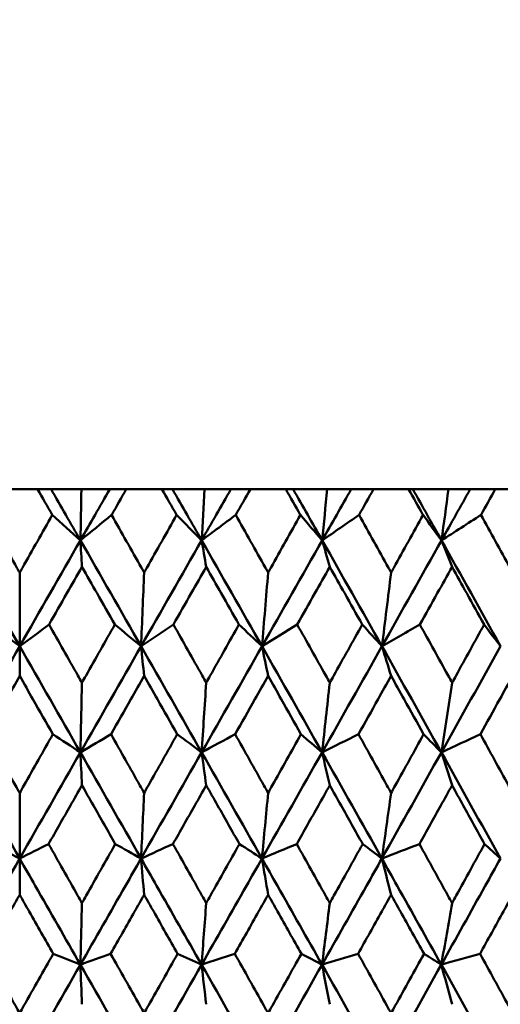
# Model space of a CAD drawing. Header units: millimetres. Extents: x 113 to 2969, y 62 to 2427.
# Tile 209 of 256: x 1591.69 to 1596.54, y 147.13 to 157.07. Entities that reach past the tile are written whole.
import ezdxf

# ---------------------------------------------------------------- set-up
doc = ezdxf.new("R2010")
doc.units = ezdxf.units.MM
doc.header["$LTSCALE"] = 12
doc.layers.add('Widoczne (ISO)', color=7, linetype='Continuous', lineweight=50)

msp = doc.modelspace()

# ---------------------------------------------------------------- linework, layer by layer
at = {"layer": 'Widoczne (ISO)'}
for p, q in [((1591.8746, 152.3297), (1591.514, 152.3297)), ((1591.8746, 152.3297), (1592.011, 152.3297)), ((1592.011, 152.3297), (1592.3173, 152.3297)), ((1592.3173, 152.3297), (1592.6034, 152.3297)), ((1592.6034, 152.3297), (1592.7701, 152.3297)), ((1593.13, 152.3297), (1592.7701, 152.3297)), ((1593.13, 152.3297), (1593.2355, 152.3297)), ((1593.2355, 152.3297), (1593.5608, 152.3297)), ((1593.5608, 152.3297), (1593.8255, 152.3297)), ((1593.8255, 152.3297), (1594.022, 152.3297)), ((1594.3798, 152.3297), (1594.022, 152.3297)), ((1594.3798, 152.3297), (1594.4538, 152.3297)), ((1594.4538, 152.3297), (1594.7969, 152.3297)), ((1594.7969, 152.3297), (1595.0392, 152.3297)), ((1595.0392, 152.3297), (1595.2647, 152.3297)), ((1595.6189, 152.3297), (1595.2647, 152.3297)), ((1595.6189, 152.3297), (1595.6613, 152.3297)), ((1595.6613, 152.3297), (1596.0208, 152.3297)), ((1596.0208, 152.3297), (1596.2397, 152.3297)), ((1596.2397, 152.3297), (1596.4932, 152.3297)), ((1596.8426, 152.3297), (1596.4932, 152.3297)), ((1591.6943, 151.4894), (1591.6943, 150.7462)), ((1591.6943, 150.4467), (1591.6943, 150.7462)), ((1591.6943, 149.2669), (1591.6943, 148.6056)), ((1591.6943, 148.2397), (1591.6943, 148.6056))]:
    msp.add_line(p, q, dxfattribs=at)
msp.add_circle((1591.6943, 112.3297), 50, dxfattribs=at)
for points, knots in [([(1592.0232, 152.0704), (1592.0228, 152.0709), (1592.0225, 152.0715), (1591.9731, 152.1579), (1591.9239, 152.2438), (1591.8746, 152.3297)], [0.02951568, 0.02951568, 0.02951568, 0.02951568, 0.02969929, 0.02969929, 0.05939589, 0.05939589, 0.05939589, 0.05939589]), ([(1592.7701, 152.3297), (1592.721, 152.2438), (1592.6718, 152.1579), (1592.6224, 152.0715), (1592.6221, 152.0709), (1592.6218, 152.0704)], [0, 0, 0, 0, 0.02969567, 0.02969567, 0.02988021, 0.02988021, 0.02988021, 0.02988021]), ([(1593.2781, 152.0704), (1593.2778, 152.0709), (1593.2775, 152.0715), (1593.2282, 152.1579), (1593.1791, 152.2438), (1593.13, 152.3297)], [0.02951568, 0.02951568, 0.02951568, 0.02951568, 0.02969929, 0.02969929, 0.05939589, 0.05939589, 0.05939589, 0.05939589]), ([(1594.022, 152.3297), (1593.9731, 152.2438), (1593.9242, 152.1579), (1593.875, 152.0715), (1593.8747, 152.0709), (1593.8744, 152.0704)], [0, 0, 0, 0, 0.02969567, 0.02969567, 0.02988021, 0.02988021, 0.02988021, 0.02988021]), ([(1594.5269, 152.0704), (1594.5266, 152.0709), (1594.5263, 152.0715), (1594.4773, 152.1579), (1594.4285, 152.2438), (1594.3798, 152.3297)], [0.02951568, 0.02951568, 0.02951568, 0.02951568, 0.02969929, 0.02969929, 0.05939589, 0.05939589, 0.05939589, 0.05939589]), ([(1595.2647, 152.3297), (1595.2162, 152.2438), (1595.1678, 152.1579), (1595.119, 152.0715), (1595.1187, 152.0709), (1595.1184, 152.0704)], [0, 0, 0, 0, 0.02969567, 0.02969567, 0.02988021, 0.02988021, 0.02988021, 0.02988021]), ([(1595.7644, 152.0704), (1595.7641, 152.0709), (1595.7639, 152.0715), (1595.7154, 152.1579), (1595.6672, 152.2438), (1595.6189, 152.3297)], [0.02951568, 0.02951568, 0.02951568, 0.02951568, 0.02969929, 0.02969929, 0.05939589, 0.05939589, 0.05939589, 0.05939589]), ([(1596.4932, 152.3297), (1596.4455, 152.2438), (1596.3977, 152.1579), (1596.3495, 152.0715), (1596.3492, 152.0709), (1596.3489, 152.0704)], [0, 0, 0, 0, 0.02969567, 0.02969567, 0.02988021, 0.02988021, 0.02988021, 0.02988021]), ([(1591.3655, 152.0704), (1591.4658, 151.8931), (1591.5662, 151.7157), (1591.6758, 151.5221), (1591.6851, 151.5057), (1591.6943, 151.4894)], [0.0297954, 0.0297954, 0.0297954, 0.0297954, 0.09092493, 0.09092493, 0.09655955, 0.09655955, 0.09655955, 0.09655955]), ([(1591.6943, 151.4894), (1591.7035, 151.5056), (1591.7127, 151.5218), (1591.8223, 151.7155), (1591.9227, 151.893), (1592.0232, 152.0704)], [0.0853813, 0.0853813, 0.0853813, 0.0853813, 0.09097809, 0.09097809, 0.15214536, 0.15214536, 0.15214536, 0.15214536]), ([(1592.6218, 152.0704), (1592.722, 151.8931), (1592.8223, 151.7157), (1592.9317, 151.5221), (1592.9409, 151.5057), (1592.9501, 151.4894)], [0.0297954, 0.0297954, 0.0297954, 0.0297954, 0.09092493, 0.09092493, 0.09655955, 0.09655955, 0.09655955, 0.09655955]), ([(1592.9501, 151.4894), (1592.9593, 151.5056), (1592.9685, 151.5218), (1593.0778, 151.7155), (1593.178, 151.893), (1593.2781, 152.0704)], [0.0853813, 0.0853813, 0.0853813, 0.0853813, 0.09097809, 0.09097809, 0.15214536, 0.15214536, 0.15214536, 0.15214536]), ([(1593.8744, 152.0704), (1593.9742, 151.8931), (1594.0739, 151.7157), (1594.1826, 151.5221), (1594.1918, 151.5057), (1594.201, 151.4894)], [0.0297954, 0.0297954, 0.0297954, 0.0297954, 0.09092493, 0.09092493, 0.09655955, 0.09655955, 0.09655955, 0.09655955]), ([(1594.201, 151.4894), (1594.2101, 151.5056), (1594.2192, 151.5218), (1594.3279, 151.7155), (1594.4274, 151.893), (1594.5269, 152.0704)], [0.0853813, 0.0853813, 0.0853813, 0.0853813, 0.09097809, 0.09097809, 0.15214536, 0.15214536, 0.15214536, 0.15214536]), ([(1595.1184, 152.0704), (1595.2173, 151.8931), (1595.3161, 151.7157), (1595.4238, 151.5221), (1595.4329, 151.5057), (1595.4419, 151.4894)], [0.0297954, 0.0297954, 0.0297954, 0.0297954, 0.09092493, 0.09092493, 0.09655955, 0.09655955, 0.09655955, 0.09655955]), ([(1595.4419, 151.4894), (1595.451, 151.5056), (1595.46, 151.5218), (1595.5676, 151.7155), (1595.6661, 151.893), (1595.7644, 152.0704)], [0.0853813, 0.0853813, 0.0853813, 0.0853813, 0.09097809, 0.09097809, 0.15214536, 0.15214536, 0.15214536, 0.15214536]), ([(1596.3489, 152.0704), (1596.4466, 151.8931), (1596.544, 151.7157), (1596.6502, 151.5221), (1596.6591, 151.5057), (1596.6681, 151.4894)], [0.0297954, 0.0297954, 0.0297954, 0.0297954, 0.09092493, 0.09092493, 0.09655955, 0.09655955, 0.09655955, 0.09655955]), ([(1592.3225, 151.5471), (1592.2717, 151.4582), (1592.2209, 151.3693), (1592.1102, 151.1755), (1592.0504, 151.0706), (1591.9905, 150.9657)], [0.03078053, 0.03078053, 0.03078053, 0.03078053, 0.06149921, 0.06149921, 0.09773041, 0.09773041, 0.09773041, 0.09773041]), ([(1592.6544, 150.9657), (1592.5946, 151.0706), (1592.5348, 151.1755), (1592.4241, 151.3692), (1592.3733, 151.4581), (1592.3225, 151.5471)], [0.02528165, 0.02528165, 0.02528165, 0.02528165, 0.06150593, 0.06150593, 0.09223152, 0.09223152, 0.09223152, 0.09223152]), ([(1593.5765, 151.5471), (1593.5259, 151.4582), (1593.4753, 151.3693), (1593.365, 151.1755), (1593.3053, 151.0706), (1593.2456, 150.9657)], [0.03078053, 0.03078053, 0.03078053, 0.03078053, 0.06149921, 0.06149921, 0.09773041, 0.09773041, 0.09773041, 0.09773041]), ([(1593.9069, 150.9657), (1593.8474, 151.0706), (1593.7878, 151.1755), (1593.6777, 151.3692), (1593.6271, 151.4581), (1593.5765, 151.5471)], [0.02528165, 0.02528165, 0.02528165, 0.02528165, 0.06150593, 0.06150593, 0.09223152, 0.09223152, 0.09223152, 0.09223152]), ([(1594.823, 151.5471), (1594.7728, 151.4582), (1594.7226, 151.3693), (1594.6131, 151.1755), (1594.5538, 151.0706), (1594.4945, 150.9657)], [0.03078053, 0.03078053, 0.03078053, 0.03078053, 0.06149921, 0.06149921, 0.09773041, 0.09773041, 0.09773041, 0.09773041]), ([(1595.1506, 150.9657), (1595.0916, 151.0706), (1595.0326, 151.1755), (1594.9234, 151.3692), (1594.8732, 151.4581), (1594.823, 151.5471)], [0.02528165, 0.02528165, 0.02528165, 0.02528165, 0.06150593, 0.06150593, 0.09223152, 0.09223152, 0.09223152, 0.09223152]), ([(1596.0572, 151.5471), (1596.0076, 151.4582), (1595.9579, 151.3693), (1595.8497, 151.1755), (1595.7911, 151.0706), (1595.7325, 150.9657)], [0.03078053, 0.03078053, 0.03078053, 0.03078053, 0.06149921, 0.06149921, 0.09773041, 0.09773041, 0.09773041, 0.09773041]), ([(1596.3807, 150.9657), (1596.3225, 151.0706), (1596.2642, 151.1755), (1596.1563, 151.3692), (1596.1068, 151.4581), (1596.0572, 151.5471)], [0.02528165, 0.02528165, 0.02528165, 0.02528165, 0.06150593, 0.06150593, 0.09223152, 0.09223152, 0.09223152, 0.09223152]), ([(1591.9905, 150.9657), (1592.0875, 150.7942), (1592.1845, 150.6227), (1592.2951, 150.4269), (1592.3088, 150.4026), (1592.3225, 150.3784)], [0.02983351, 0.02983351, 0.02983351, 0.02983351, 0.0889495, 0.0889495, 0.09731113, 0.09731113, 0.09731113, 0.09731113]), ([(1592.3225, 150.3784), (1592.3362, 150.4025), (1592.3498, 150.4267), (1592.4605, 150.6225), (1592.5574, 150.7941), (1592.6544, 150.9657)], [0.0806421, 0.0806421, 0.0806421, 0.0806421, 0.08897282, 0.08897282, 0.14811965, 0.14811965, 0.14811965, 0.14811965]), ([(1593.2456, 150.9657), (1593.3423, 150.7942), (1593.4389, 150.6227), (1593.5492, 150.4269), (1593.5628, 150.4026), (1593.5765, 150.3784)], [0.02983351, 0.02983351, 0.02983351, 0.02983351, 0.0889495, 0.0889495, 0.09731113, 0.09731113, 0.09731113, 0.09731113]), ([(1593.5765, 150.3784), (1593.5901, 150.4025), (1593.6037, 150.4267), (1593.7139, 150.6225), (1593.8104, 150.7941), (1593.9069, 150.9657)], [0.0806421, 0.0806421, 0.0806421, 0.0806421, 0.08897282, 0.08897282, 0.14811965, 0.14811965, 0.14811965, 0.14811965]), ([(1594.4945, 150.9657), (1594.5906, 150.7942), (1594.6865, 150.6227), (1594.7959, 150.4269), (1594.8094, 150.4026), (1594.823, 150.3784)], [0.02983351, 0.02983351, 0.02983351, 0.02983351, 0.0889495, 0.0889495, 0.09731113, 0.09731113, 0.09731113, 0.09731113]), ([(1594.823, 150.3784), (1594.8365, 150.4025), (1594.85, 150.4267), (1594.9593, 150.6225), (1595.055, 150.7941), (1595.1506, 150.9657)], [0.0806421, 0.0806421, 0.0806421, 0.0806421, 0.08897282, 0.08897282, 0.14811965, 0.14811965, 0.14811965, 0.14811965]), ([(1595.7325, 150.9657), (1595.8275, 150.7942), (1595.9223, 150.6227), (1596.0304, 150.4269), (1596.0438, 150.4026), (1596.0572, 150.3784)], [0.02983351, 0.02983351, 0.02983351, 0.02983351, 0.0889495, 0.0889495, 0.09731113, 0.09731113, 0.09731113, 0.09731113]), ([(1596.0572, 150.3784), (1596.0705, 150.4025), (1596.0838, 150.4267), (1596.1918, 150.6225), (1596.2863, 150.7941), (1596.3807, 150.9657)], [0.0806421, 0.0806421, 0.0806421, 0.0806421, 0.08897282, 0.08897282, 0.14811965, 0.14811965, 0.14811965, 0.14811965]), ([(1591.6943, 150.4467), (1591.6496, 150.3682), (1591.6048, 150.2898), (1591.4932, 150.094), (1591.4263, 149.9766), (1591.3595, 149.8592)], [0.03448054, 0.03448054, 0.03448054, 0.03448054, 0.06157222, 0.06157222, 0.10209717, 0.10209717, 0.10209717, 0.10209717]), ([(1592.0291, 149.8592), (1591.9623, 149.9766), (1591.8954, 150.0939), (1591.7838, 150.2897), (1591.7391, 150.3682), (1591.6943, 150.4467)], [0.02104899, 0.02104899, 0.02104899, 0.02104899, 0.0615671, 0.0615671, 0.08866561, 0.08866561, 0.08866561, 0.08866561]), ([(1592.9501, 150.4467), (1592.9055, 150.3682), (1592.8608, 150.2898), (1592.7494, 150.094), (1592.6826, 149.9766), (1592.6158, 149.8592)], [0.03448054, 0.03448054, 0.03448054, 0.03448054, 0.06157222, 0.06157222, 0.10209717, 0.10209717, 0.10209717, 0.10209717]), ([(1593.2841, 149.8592), (1593.2175, 149.9766), (1593.1508, 150.0939), (1593.0394, 150.2897), (1592.9948, 150.3682), (1592.9501, 150.4467)], [0.02104899, 0.02104899, 0.02104899, 0.02104899, 0.0615671, 0.0615671, 0.08866561, 0.08866561, 0.08866561, 0.08866561]), ([(1594.201, 150.4467), (1594.1566, 150.3682), (1594.1122, 150.2898), (1594.0014, 150.094), (1593.9349, 149.9766), (1593.8684, 149.8592)], [0.03448054, 0.03448054, 0.03448054, 0.03448054, 0.06157222, 0.06157222, 0.10209717, 0.10209717, 0.10209717, 0.10209717]), ([(1594.5328, 149.8592), (1594.4666, 149.9766), (1594.4004, 150.0939), (1594.2897, 150.2897), (1594.2454, 150.3682), (1594.201, 150.4467)], [0.02104899, 0.02104899, 0.02104899, 0.02104899, 0.0615671, 0.0615671, 0.08866561, 0.08866561, 0.08866561, 0.08866561]), ([(1595.4419, 150.4467), (1595.398, 150.3682), (1595.354, 150.2898), (1595.2442, 150.094), (1595.1784, 149.9766), (1595.1125, 149.8592)], [0.03448054, 0.03448054, 0.03448054, 0.03448054, 0.06157222, 0.06157222, 0.10209717, 0.10209717, 0.10209717, 0.10209717]), ([(1595.7703, 149.8592), (1595.7049, 149.9766), (1595.6393, 150.0939), (1595.5298, 150.2897), (1595.4859, 150.3682), (1595.4419, 150.4467)], [0.02104899, 0.02104899, 0.02104899, 0.02104899, 0.0615671, 0.0615671, 0.08866561, 0.08866561, 0.08866561, 0.08866561]), ([(1596.6681, 150.4467), (1596.6248, 150.3682), (1596.5814, 150.2898), (1596.4731, 150.094), (1596.4081, 149.9766), (1596.3431, 149.8592)], [0.03448054, 0.03448054, 0.03448054, 0.03448054, 0.06157222, 0.06157222, 0.10209717, 0.10209717, 0.10209717, 0.10209717]), ([(1591.3595, 149.8592), (1591.4568, 149.687), (1591.5542, 149.5148), (1591.6658, 149.3174), (1591.68, 149.2922), (1591.6943, 149.2669)], [0.02530969, 0.02530969, 0.02530969, 0.02530969, 0.08465152, 0.08465152, 0.09334823, 0.09334823, 0.09334823, 0.09334823]), ([(1591.6943, 149.2669), (1591.7085, 149.2921), (1591.7228, 149.3173), (1591.8344, 149.5147), (1591.9318, 149.687), (1592.0291, 149.8592)], [0.07597559, 0.07597559, 0.07597559, 0.07597559, 0.08464777, 0.08464777, 0.14401425, 0.14401425, 0.14401425, 0.14401425]), ([(1592.6158, 149.8592), (1592.713, 149.687), (1592.8102, 149.5148), (1592.9216, 149.3174), (1592.9359, 149.2922), (1592.9501, 149.2669)], [0.02530969, 0.02530969, 0.02530969, 0.02530969, 0.08465152, 0.08465152, 0.09334823, 0.09334823, 0.09334823, 0.09334823]), ([(1592.9501, 149.2669), (1592.9643, 149.2921), (1592.9785, 149.3173), (1593.0899, 149.5147), (1593.187, 149.687), (1593.2841, 149.8592)], [0.07597559, 0.07597559, 0.07597559, 0.07597559, 0.08464777, 0.08464777, 0.14401425, 0.14401425, 0.14401425, 0.14401425]), ([(1593.8684, 149.8592), (1593.9652, 149.687), (1594.0619, 149.5148), (1594.1727, 149.3174), (1594.1868, 149.2922), (1594.201, 149.2669)], [0.02530969, 0.02530969, 0.02530969, 0.02530969, 0.08465152, 0.08465152, 0.09334823, 0.09334823, 0.09334823, 0.09334823]), ([(1594.201, 149.2669), (1594.2151, 149.2921), (1594.2292, 149.3173), (1594.3399, 149.5147), (1594.4364, 149.687), (1594.5328, 149.8592)], [0.07597559, 0.07597559, 0.07597559, 0.07597559, 0.08464777, 0.08464777, 0.14401425, 0.14401425, 0.14401425, 0.14401425]), ([(1595.1125, 149.8592), (1595.2084, 149.687), (1595.3042, 149.5148), (1595.4139, 149.3174), (1595.4279, 149.2922), (1595.4419, 149.2669)], [0.02530969, 0.02530969, 0.02530969, 0.02530969, 0.08465152, 0.08465152, 0.09334823, 0.09334823, 0.09334823, 0.09334823]), ([(1595.4419, 149.2669), (1595.4559, 149.2921), (1595.4699, 149.3173), (1595.5795, 149.5147), (1595.675, 149.687), (1595.7703, 149.8592)], [0.07597559, 0.07597559, 0.07597559, 0.07597559, 0.08464777, 0.08464777, 0.14401425, 0.14401425, 0.14401425, 0.14401425]), ([(1596.3431, 149.8592), (1596.4378, 149.687), (1596.5323, 149.5148), (1596.6405, 149.3174), (1596.6543, 149.2922), (1596.6681, 149.2669)], [0.02530969, 0.02530969, 0.02530969, 0.02530969, 0.08465152, 0.08465152, 0.09334823, 0.09334823, 0.09334823, 0.09334823]), ([(1592.3225, 149.3439), (1592.284, 149.2763), (1592.2455, 149.2086), (1592.1332, 149.0112), (1592.0594, 148.8815), (1591.9856, 148.7518)], [0.03825175, 0.03825175, 0.03825175, 0.03825175, 0.06160817, 0.06160817, 0.10638617, 0.10638617, 0.10638617, 0.10638617]), ([(1592.6593, 148.7518), (1592.5856, 148.8815), (1592.5118, 149.0112), (1592.3995, 149.2086), (1592.361, 149.2763), (1592.3225, 149.3439)], [0.01681985, 0.01681985, 0.01681985, 0.01681985, 0.06159108, 0.06159108, 0.08495433, 0.08495433, 0.08495433, 0.08495433]), ([(1593.5765, 149.3439), (1593.5381, 149.2763), (1593.4998, 149.2086), (1593.3879, 149.0112), (1593.3143, 148.8815), (1593.2407, 148.7518)], [0.03825175, 0.03825175, 0.03825175, 0.03825175, 0.06160817, 0.06160817, 0.10638617, 0.10638617, 0.10638617, 0.10638617]), ([(1593.9117, 148.7518), (1593.8384, 148.8815), (1593.765, 149.0112), (1593.6532, 149.2086), (1593.6148, 149.2763), (1593.5765, 149.3439)], [0.01681985, 0.01681985, 0.01681985, 0.01681985, 0.06159108, 0.06159108, 0.08495433, 0.08495433, 0.08495433, 0.08495433]), ([(1594.823, 149.3439), (1594.785, 149.2763), (1594.7469, 149.2086), (1594.6358, 149.0112), (1594.5628, 148.8815), (1594.4897, 148.7518)], [0.03825175, 0.03825175, 0.03825175, 0.03825175, 0.06160817, 0.06160817, 0.10638617, 0.10638617, 0.10638617, 0.10638617]), ([(1595.1554, 148.7518), (1595.0827, 148.8815), (1595.01, 149.0112), (1594.8991, 149.2086), (1594.8611, 149.2763), (1594.823, 149.3439)], [0.01681985, 0.01681985, 0.01681985, 0.01681985, 0.06159108, 0.06159108, 0.08495433, 0.08495433, 0.08495433, 0.08495433]), ([(1596.0572, 149.3439), (1596.0196, 149.2763), (1595.982, 149.2086), (1595.8722, 149.0112), (1595.8, 148.8815), (1595.7277, 148.7518)], [0.03825175, 0.03825175, 0.03825175, 0.03825175, 0.06160817, 0.06160817, 0.10638617, 0.10638617, 0.10638617, 0.10638617]), ([(1596.3854, 148.7518), (1596.3137, 148.8815), (1596.2419, 149.0112), (1596.1324, 149.2086), (1596.0948, 149.2763), (1596.0572, 149.3439)], [0.01681985, 0.01681985, 0.01681985, 0.01681985, 0.06159108, 0.06159108, 0.08495433, 0.08495433, 0.08495433, 0.08495433]), ([(1591.9856, 148.7518), (1592.0834, 148.5788), (1592.1813, 148.4057), (1592.2936, 148.2071), (1592.308, 148.1816), (1592.3225, 148.156)], [0.02053386, 0.02053386, 0.02053386, 0.02053386, 0.08016461, 0.08016461, 0.08898694, 0.08898694, 0.08898694, 0.08898694]), ([(1592.3225, 148.156), (1592.337, 148.1815), (1592.3514, 148.207), (1592.4637, 148.4056), (1592.5615, 148.5787), (1592.6593, 148.7518)], [0.07138254, 0.07138254, 0.07138254, 0.07138254, 0.08018544, 0.08018544, 0.13983561, 0.13983561, 0.13983561, 0.13983561]), ([(1593.2407, 148.7518), (1593.3382, 148.5788), (1593.4358, 148.4057), (1593.5476, 148.2071), (1593.5621, 148.1816), (1593.5765, 148.156)], [0.02053386, 0.02053386, 0.02053386, 0.02053386, 0.08016461, 0.08016461, 0.08898694, 0.08898694, 0.08898694, 0.08898694]), ([(1593.5765, 148.156), (1593.5909, 148.1815), (1593.6052, 148.207), (1593.7171, 148.4056), (1593.8144, 148.5787), (1593.9117, 148.7518)], [0.07138254, 0.07138254, 0.07138254, 0.07138254, 0.08018544, 0.08018544, 0.13983561, 0.13983561, 0.13983561, 0.13983561]), ([(1594.4897, 148.7518), (1594.5866, 148.5788), (1594.6834, 148.4057), (1594.7944, 148.2071), (1594.8087, 148.1816), (1594.823, 148.156)], [0.02053386, 0.02053386, 0.02053386, 0.02053386, 0.08016461, 0.08016461, 0.08898694, 0.08898694, 0.08898694, 0.08898694]), ([(1594.823, 148.156), (1594.8373, 148.1815), (1594.8515, 148.207), (1594.9625, 148.4056), (1595.059, 148.5787), (1595.1554, 148.7518)], [0.07138254, 0.07138254, 0.07138254, 0.07138254, 0.08018544, 0.08018544, 0.13983561, 0.13983561, 0.13983561, 0.13983561]), ([(1595.7277, 148.7518), (1595.8235, 148.5788), (1595.9192, 148.4057), (1596.0289, 148.2071), (1596.043, 148.1816), (1596.0572, 148.156)], [0.02053386, 0.02053386, 0.02053386, 0.02053386, 0.08016461, 0.08016461, 0.08898694, 0.08898694, 0.08898694, 0.08898694]), ([(1596.0572, 148.156), (1596.0713, 148.1815), (1596.0854, 148.207), (1596.195, 148.4056), (1596.2903, 148.5787), (1596.3854, 148.7518)], [0.07138254, 0.07138254, 0.07138254, 0.07138254, 0.08018544, 0.08018544, 0.13983561, 0.13983561, 0.13983561, 0.13983561]), ([(1591.0817, 147.5347), (1591.2333, 147.7998), (1591.3849, 148.0647), (1591.5891, 148.4216), (1591.6417, 148.5136), (1591.6943, 148.6056)], [0.3692784, 0.3692784, 0.3692784, 0.3692784, 0.4608442, 0.4608442, 0.492629, 0.492629, 0.492629, 0.492629]), ([(1592.3069, 147.5347), (1592.1553, 147.7998), (1592.0037, 148.0647), (1591.7996, 148.4216), (1591.7469, 148.5136), (1591.6943, 148.6056)], [0.3692784, 0.3692784, 0.3692784, 0.3692784, 0.4608442, 0.4608442, 0.492629, 0.492629, 0.492629, 0.492629]), ([(1592.3069, 147.5347), (1592.4585, 147.7998), (1592.61, 148.0647), (1592.8139, 148.4216), (1592.8664, 148.5136), (1592.919, 148.6056)], [0.3692784, 0.3692784, 0.3692784, 0.3692784, 0.4608442, 0.4608442, 0.492629, 0.492629, 0.492629, 0.492629]), ([(1593.5296, 147.5347), (1593.3787, 147.7998), (1593.2276, 148.0647), (1593.024, 148.4216), (1592.9715, 148.5136), (1592.919, 148.6056)], [0.3692784, 0.3692784, 0.3692784, 0.3692784, 0.4608442, 0.4608442, 0.492629, 0.492629, 0.492629, 0.492629]), ([(1593.5296, 147.5347), (1593.6806, 147.7998), (1593.8315, 148.0647), (1594.0343, 148.4216), (1594.0866, 148.5136), (1594.1388, 148.6056)], [0.3692784, 0.3692784, 0.3692784, 0.3692784, 0.4608442, 0.4608442, 0.492629, 0.492629, 0.492629, 0.492629]), ([(1594.7451, 147.5347), (1594.5954, 147.7998), (1594.4454, 148.0647), (1594.2431, 148.4216), (1594.191, 148.5136), (1594.1388, 148.6056)], [0.3692784, 0.3692784, 0.3692784, 0.3692784, 0.4608442, 0.4608442, 0.492629, 0.492629, 0.492629, 0.492629]), ([(1594.7451, 147.5347), (1594.895, 147.7998), (1595.0445, 148.0647), (1595.2455, 148.4216), (1595.2972, 148.5136), (1595.349, 148.6056)], [0.3692784, 0.3692784, 0.3692784, 0.3692784, 0.4608442, 0.4608442, 0.492629, 0.492629, 0.492629, 0.492629]), ([(1595.9486, 147.5347), (1595.8006, 147.7998), (1595.6524, 148.0647), (1595.4522, 148.4216), (1595.4006, 148.5136), (1595.349, 148.6056)], [0.3692784, 0.3692784, 0.3692784, 0.3692784, 0.4608442, 0.4608442, 0.492629, 0.492629, 0.492629, 0.492629]), ([(1595.9486, 147.5347), (1596.0967, 147.7998), (1596.2443, 148.0647), (1596.4426, 148.4216), (1596.4937, 148.5136), (1596.5447, 148.6056)], [0.3692784, 0.3692784, 0.3692784, 0.3692784, 0.4608442, 0.4608442, 0.492629, 0.492629, 0.492629, 0.492629]), ([(1591.6943, 148.2397), (1591.6622, 148.1832), (1591.63, 148.1267), (1591.5171, 147.9282), (1591.4364, 147.7862), (1591.3556, 147.6442)], [0.04208868, 0.04208868, 0.04208868, 0.04208868, 0.06158988, 0.06158988, 0.11059803, 0.11059803, 0.11059803, 0.11059803]), ([(1592.033, 147.6442), (1591.9523, 147.7862), (1591.8715, 147.9282), (1591.7586, 148.1267), (1591.7265, 148.1832), (1591.6943, 148.2397)], [0.01259731, 0.01259731, 0.01259731, 0.01259731, 0.06159863, 0.06159863, 0.08110666, 0.08110666, 0.08110666, 0.08110666]), ([(1592.9501, 148.2397), (1592.918, 148.1832), (1592.886, 148.1267), (1592.7733, 147.9282), (1592.6926, 147.7862), (1592.6119, 147.6442)], [0.04208868, 0.04208868, 0.04208868, 0.04208868, 0.06158988, 0.06158988, 0.11059803, 0.11059803, 0.11059803, 0.11059803]), ([(1593.288, 147.6442), (1593.2075, 147.7862), (1593.1269, 147.9282), (1593.0143, 148.1267), (1592.9822, 148.1832), (1592.9501, 148.2397)], [0.01259731, 0.01259731, 0.01259731, 0.01259731, 0.06159863, 0.06159863, 0.08110666, 0.08110666, 0.08110666, 0.08110666]), ([(1594.201, 148.2397), (1594.1691, 148.1832), (1594.1372, 148.1267), (1594.0251, 147.9282), (1593.9449, 147.7862), (1593.8646, 147.6442)], [0.04208868, 0.04208868, 0.04208868, 0.04208868, 0.06158988, 0.06158988, 0.11059803, 0.11059803, 0.11059803, 0.11059803]), ([(1594.5366, 147.6442), (1594.4567, 147.7862), (1594.3767, 147.9282), (1594.2648, 148.1267), (1594.2329, 148.1832), (1594.201, 148.2397)], [0.01259731, 0.01259731, 0.01259731, 0.01259731, 0.06159863, 0.06159863, 0.08110666, 0.08110666, 0.08110666, 0.08110666]), ([(1595.4419, 148.2397), (1595.4104, 148.1832), (1595.3788, 148.1267), (1595.2678, 147.9282), (1595.1883, 147.7862), (1595.1087, 147.6442)], [0.04208868, 0.04208868, 0.04208868, 0.04208868, 0.06158988, 0.06158988, 0.11059803, 0.11059803, 0.11059803, 0.11059803]), ([(1595.7741, 147.6442), (1595.695, 147.7862), (1595.6159, 147.9282), (1595.5051, 148.1267), (1595.4735, 148.1832), (1595.4419, 148.2397)], [0.01259731, 0.01259731, 0.01259731, 0.01259731, 0.06159863, 0.06159863, 0.08110666, 0.08110666, 0.08110666, 0.08110666]), ([(1596.6681, 148.2397), (1596.637, 148.1832), (1596.6058, 148.1267), (1596.4963, 147.9282), (1596.4179, 147.7862), (1596.3393, 147.6442)], [0.04208868, 0.04208868, 0.04208868, 0.04208868, 0.06158988, 0.06158988, 0.11059803, 0.11059803, 0.11059803, 0.11059803]), ([(1591.3556, 147.6442), (1591.4541, 147.4702), (1591.5527, 147.2962), (1591.6656, 147.0969), (1591.68, 147.0715), (1591.6943, 147.0462)], [0.01556037, 0.01556037, 0.01556037, 0.01556037, 0.07555527, 0.07555527, 0.08428623, 0.08428623, 0.08428623, 0.08428623]), ([(1591.6943, 147.0462), (1591.7086, 147.0715), (1591.723, 147.0968), (1591.8359, 147.2961), (1591.9345, 147.4702), (1592.033, 147.6442)], [0.06686277, 0.06686277, 0.06686277, 0.06686277, 0.07557848, 0.07557848, 0.13558897, 0.13558897, 0.13558897, 0.13558897]), ([(1592.6119, 147.6442), (1592.7103, 147.4702), (1592.8088, 147.2962), (1592.9215, 147.0969), (1592.9358, 147.0715), (1592.9501, 147.0462)], [0.01556037, 0.01556037, 0.01556037, 0.01556037, 0.07555527, 0.07555527, 0.08428623, 0.08428623, 0.08428623, 0.08428623]), ([(1592.9501, 147.0462), (1592.9644, 147.0715), (1592.9787, 147.0968), (1593.0914, 147.2961), (1593.1897, 147.4702), (1593.288, 147.6442)], [0.06686277, 0.06686277, 0.06686277, 0.06686277, 0.07557848, 0.07557848, 0.13558897, 0.13558897, 0.13558897, 0.13558897]), ([(1593.8646, 147.6442), (1593.9625, 147.4702), (1594.0604, 147.2962), (1594.1725, 147.0969), (1594.1867, 147.0715), (1594.201, 147.0462)], [0.01556037, 0.01556037, 0.01556037, 0.01556037, 0.07555527, 0.07555527, 0.08428623, 0.08428623, 0.08428623, 0.08428623]), ([(1594.201, 147.0462), (1594.2152, 147.0715), (1594.2294, 147.0968), (1594.3414, 147.2961), (1594.4391, 147.4702), (1594.5366, 147.6442)], [0.06686277, 0.06686277, 0.06686277, 0.06686277, 0.07557848, 0.07557848, 0.13558897, 0.13558897, 0.13558897, 0.13558897]), ([(1595.1087, 147.6442), (1595.2058, 147.4702), (1595.3028, 147.2962), (1595.4137, 147.0969), (1595.4278, 147.0715), (1595.4419, 147.0462)], [0.01556037, 0.01556037, 0.01556037, 0.01556037, 0.07555527, 0.07555527, 0.08428623, 0.08428623, 0.08428623, 0.08428623]), ([(1595.4419, 147.0462), (1595.456, 147.0715), (1595.4701, 147.0968), (1595.581, 147.2961), (1595.6776, 147.4702), (1595.7741, 147.6442)], [0.06686277, 0.06686277, 0.06686277, 0.06686277, 0.07557848, 0.07557848, 0.13558897, 0.13558897, 0.13558897, 0.13558897]), ([(1596.3393, 147.6442), (1596.4352, 147.4702), (1596.5309, 147.2962), (1596.6403, 147.0969), (1596.6542, 147.0715), (1596.6681, 147.0462)], [0.01556037, 0.01556037, 0.01556037, 0.01556037, 0.07555527, 0.07555527, 0.08428623, 0.08428623, 0.08428623, 0.08428623])]:
    msp.add_open_spline(points, degree=3, knots=knots, dxfattribs=at)
for points in [[(1592.3072, 151.8142), (1592.2085, 151.9861), (1592.1098, 152.1579), (1592.011, 152.3297)], [(1592.3072, 151.8142), (1592.4059, 151.9861), (1592.5046, 152.1579), (1592.6034, 152.3297)], [(1592.3173, 152.3297), (1592.3139, 152.1576), (1592.3106, 151.9858), (1592.3072, 151.8142)], [(1593.5305, 151.8142), (1593.4323, 151.9861), (1593.3339, 152.1579), (1593.2355, 152.3297)], [(1593.5305, 151.8142), (1593.6289, 151.9861), (1593.7272, 152.1579), (1593.8255, 152.3297)], [(1593.5608, 152.3297), (1593.5508, 152.1576), (1593.5407, 151.9858), (1593.5305, 151.8142)], [(1594.7466, 151.8142), (1594.6492, 151.9861), (1594.5516, 152.1579), (1594.4538, 152.3297)], [(1594.7466, 151.8142), (1594.8442, 151.9861), (1594.9418, 152.1579), (1595.0392, 152.3297)], [(1594.7969, 152.3297), (1594.7802, 152.1576), (1594.7635, 151.9858), (1594.7466, 151.8142)], [(1595.9507, 151.8142), (1595.8544, 151.9861), (1595.758, 152.1579), (1595.6613, 152.3297)], [(1595.9507, 151.8142), (1596.0471, 151.9861), (1596.1435, 152.1579), (1596.2397, 152.3297)], [(1596.0208, 152.3297), (1595.9976, 152.1576), (1595.9742, 151.9858), (1595.9507, 151.8142)], [(1592.3072, 151.8142), (1592.2126, 151.8996), (1592.1179, 151.985), (1592.0232, 152.0704)], [(1592.3072, 151.8142), (1592.412, 151.8996), (1592.5168, 151.985), (1592.6218, 152.0704)], [(1593.5305, 151.8142), (1593.4465, 151.8996), (1593.3624, 151.985), (1593.2781, 152.0704)], [(1593.5305, 151.8142), (1593.6451, 151.8996), (1593.7597, 151.985), (1593.8744, 152.0704)], [(1594.7466, 151.8142), (1594.6735, 151.8996), (1594.6002, 151.985), (1594.5269, 152.0704)], [(1594.7466, 151.8142), (1594.8705, 151.8996), (1594.9944, 151.985), (1595.1184, 152.0704)], [(1595.9507, 151.8142), (1595.8887, 151.8996), (1595.8266, 151.985), (1595.7644, 152.0704)], [(1595.9507, 151.8142), (1596.0834, 151.8996), (1596.2161, 151.985), (1596.3489, 152.0704)], [(1591.6943, 150.7462), (1591.4901, 151.1023), (1591.2858, 151.4584), (1591.0814, 151.8142)], [(1591.6943, 150.7462), (1591.8985, 151.1023), (1592.1028, 151.4584), (1592.3072, 151.8142)], [(1592.9193, 150.7462), (1592.7156, 151.1023), (1592.5115, 151.4584), (1592.3072, 151.8142)], [(1592.3225, 151.5471), (1592.3174, 151.6362), (1592.3123, 151.7253), (1592.3072, 151.8142)], [(1592.9193, 150.7462), (1593.1231, 151.1023), (1593.3269, 151.4584), (1593.5305, 151.8142)], [(1594.1394, 150.7462), (1593.9369, 151.1023), (1593.734, 151.4584), (1593.5305, 151.8142)], [(1593.5765, 151.5471), (1593.5612, 151.6362), (1593.5458, 151.7253), (1593.5305, 151.8142)], [(1594.1394, 150.7462), (1594.3421, 151.1023), (1594.5445, 151.4584), (1594.7466, 151.8142)], [(1595.3499, 150.7462), (1595.1495, 151.1023), (1594.9484, 151.4584), (1594.7466, 151.8142)], [(1594.823, 151.5471), (1594.7975, 151.6362), (1594.7721, 151.7253), (1594.7466, 151.8142)], [(1595.3499, 150.7462), (1595.5506, 151.1023), (1595.7509, 151.4584), (1595.9507, 151.8142)], [(1596.5459, 150.7462), (1596.3484, 151.1023), (1596.1499, 151.4584), (1595.9507, 151.8142)], [(1596.0572, 151.5471), (1596.0217, 151.6362), (1595.9862, 151.7253), (1595.9507, 151.8142)], [(1592.9501, 151.4894), (1592.9399, 151.241), (1592.9296, 150.9932), (1592.9193, 150.7462)], [(1594.201, 151.4894), (1594.1806, 151.241), (1594.16, 150.9932), (1594.1394, 150.7462)], [(1595.4419, 151.4894), (1595.4114, 151.241), (1595.3807, 150.9932), (1595.3499, 150.7462)], [(1591.6943, 150.7462), (1591.5956, 150.8193), (1591.4969, 150.8925), (1591.3981, 150.9657)], [(1591.6943, 150.7462), (1591.793, 150.8193), (1591.8917, 150.8925), (1591.9905, 150.9657)], [(1592.9193, 150.7462), (1592.831, 150.8193), (1592.7427, 150.8925), (1592.6544, 150.9657)], [(1592.9193, 150.7462), (1593.028, 150.8193), (1593.1368, 150.8925), (1593.2456, 150.9657)], [(1594.1394, 150.7462), (1594.0619, 150.8193), (1593.9844, 150.8925), (1593.9069, 150.9657)], [(1594.1394, 150.7462), (1594.2577, 150.8193), (1594.3761, 150.8925), (1594.4945, 150.9657)], [(1595.3499, 150.7462), (1595.2835, 150.8193), (1595.2171, 150.8925), (1595.1506, 150.9657)], [(1595.3499, 150.7462), (1595.4773, 150.8193), (1595.6049, 150.8925), (1595.7325, 150.9657)], [(1596.5459, 150.7462), (1596.4909, 150.8193), (1596.4358, 150.8925), (1596.3807, 150.9657)], [(1591.0816, 149.6763), (1591.2857, 150.033), (1591.4899, 150.3896), (1591.6943, 150.7462)], [(1592.307, 149.6763), (1592.103, 150.033), (1591.8987, 150.3896), (1591.6943, 150.7462)], [(1592.307, 149.6763), (1592.5111, 150.033), (1592.7152, 150.3896), (1592.9193, 150.7462)], [(1593.53, 149.6763), (1593.3268, 150.033), (1593.1232, 150.3896), (1592.9193, 150.7462)], [(1592.9501, 150.4467), (1592.9398, 150.5466), (1592.9296, 150.6465), (1592.9193, 150.7462)], [(1593.53, 149.6763), (1593.7333, 150.033), (1593.9365, 150.3896), (1594.1394, 150.7462)], [(1594.7457, 149.6763), (1594.5442, 150.033), (1594.3421, 150.3896), (1594.1394, 150.7462)], [(1594.201, 150.4467), (1594.1805, 150.5466), (1594.1599, 150.6465), (1594.1394, 150.7462)], [(1594.7457, 149.6763), (1594.9475, 150.033), (1595.1489, 150.3896), (1595.3499, 150.7462)], [(1595.9494, 149.6763), (1595.7503, 150.033), (1595.5505, 150.3896), (1595.3499, 150.7462)], [(1595.4419, 150.4467), (1595.4113, 150.5466), (1595.3806, 150.6465), (1595.3499, 150.7462)], [(1595.9494, 149.6763), (1596.1488, 150.033), (1596.3477, 150.3896), (1596.5459, 150.7462)], [(1592.3225, 150.3784), (1592.3174, 150.1438), (1592.3122, 149.9097), (1592.307, 149.6763)], [(1593.5765, 150.3784), (1593.5611, 150.1438), (1593.5456, 149.9097), (1593.53, 149.6763)], [(1594.823, 150.3784), (1594.7974, 150.1438), (1594.7716, 149.9097), (1594.7457, 149.6763)], [(1596.0572, 150.3784), (1596.0214, 150.1438), (1595.9855, 149.9097), (1595.9494, 149.6763)], [(1592.307, 149.6763), (1592.2144, 149.7373), (1592.1218, 149.7983), (1592.0291, 149.8592)], [(1592.307, 149.6763), (1592.4099, 149.7373), (1592.5128, 149.7983), (1592.6158, 149.8592)], [(1593.53, 149.6763), (1593.4481, 149.7373), (1593.3661, 149.7983), (1593.2841, 149.8592)], [(1593.53, 149.6763), (1593.6428, 149.7373), (1593.7556, 149.7983), (1593.8684, 149.8592)], [(1594.7457, 149.6763), (1594.6748, 149.7373), (1594.6038, 149.7983), (1594.5328, 149.8592)], [(1594.7457, 149.6763), (1594.868, 149.7373), (1594.9902, 149.7983), (1595.1125, 149.8592)], [(1595.9494, 149.6763), (1595.8898, 149.7373), (1595.8301, 149.7983), (1595.7703, 149.8592)], [(1595.9494, 149.6763), (1596.0806, 149.7373), (1596.2118, 149.7983), (1596.3431, 149.8592)], [(1591.6943, 148.6056), (1591.4901, 148.9624), (1591.2859, 149.3194), (1591.0816, 149.6763)], [(1591.6943, 148.6056), (1591.8985, 148.9624), (1592.1027, 149.3194), (1592.307, 149.6763)], [(1592.919, 148.6056), (1592.7152, 148.9624), (1592.5112, 149.3194), (1592.307, 149.6763)], [(1592.3225, 149.3439), (1592.3174, 149.4549), (1592.3122, 149.5657), (1592.307, 149.6763)], [(1592.919, 148.6056), (1593.1228, 148.9624), (1593.3265, 149.3194), (1593.53, 149.6763)], [(1594.1388, 148.6056), (1593.9363, 148.9624), (1593.7333, 149.3194), (1593.53, 149.6763)], [(1593.5765, 149.3439), (1593.561, 149.4549), (1593.5455, 149.5657), (1593.53, 149.6763)], [(1594.1388, 148.6056), (1594.3414, 148.9624), (1594.5438, 149.3194), (1594.7457, 149.6763)], [(1595.349, 148.6056), (1595.1485, 148.9624), (1594.9474, 149.3194), (1594.7457, 149.6763)], [(1594.823, 149.3439), (1594.7973, 149.4549), (1594.7715, 149.5657), (1594.7457, 149.6763)], [(1595.349, 148.6056), (1595.5496, 148.9624), (1595.7498, 149.3194), (1595.9494, 149.6763)], [(1596.5447, 148.6056), (1596.3471, 148.9624), (1596.1487, 149.3194), (1595.9494, 149.6763)], [(1596.0572, 149.3439), (1596.0213, 149.4549), (1595.9854, 149.5657), (1595.9494, 149.6763)], [(1592.9501, 149.2669), (1592.9398, 149.0459), (1592.9294, 148.8255), (1592.919, 148.6056)], [(1594.201, 149.2669), (1594.1803, 149.0459), (1594.1596, 148.8255), (1594.1388, 148.6056)], [(1595.4419, 149.2669), (1595.4111, 149.0459), (1595.3801, 148.8255), (1595.349, 148.6056)], [(1591.6943, 148.6056), (1591.5972, 148.6543), (1591.5001, 148.703), (1591.403, 148.7518)], [(1591.6943, 148.6056), (1591.7914, 148.6543), (1591.8885, 148.703), (1591.9856, 148.7518)], [(1592.919, 148.6056), (1592.8324, 148.6543), (1592.7459, 148.703), (1592.6593, 148.7518)], [(1592.919, 148.6056), (1593.0262, 148.6543), (1593.1334, 148.703), (1593.2407, 148.7518)], [(1594.1388, 148.6056), (1594.0631, 148.6543), (1593.9874, 148.703), (1593.9117, 148.7518)], [(1594.1388, 148.6056), (1594.2557, 148.6543), (1594.3727, 148.703), (1594.4897, 148.7518)], [(1595.349, 148.6056), (1595.2845, 148.6543), (1595.22, 148.703), (1595.1554, 148.7518)], [(1595.349, 148.6056), (1595.4752, 148.6543), (1595.6014, 148.703), (1595.7277, 148.7518)], [(1596.5447, 148.6056), (1596.4917, 148.6543), (1596.4386, 148.703), (1596.3854, 148.7518)], [(1592.9501, 148.2397), (1592.9397, 148.3619), (1592.9294, 148.4838), (1592.919, 148.6056)], [(1594.201, 148.2397), (1594.1803, 148.3619), (1594.1595, 148.4838), (1594.1388, 148.6056)], [(1595.4419, 148.2397), (1595.411, 148.3619), (1595.38, 148.4838), (1595.349, 148.6056)], [(1592.3225, 148.156), (1592.3173, 147.9484), (1592.3121, 147.7413), (1592.3069, 147.5347)], [(1593.5765, 148.156), (1593.5609, 147.9484), (1593.5453, 147.7413), (1593.5296, 147.5347)], [(1594.823, 148.156), (1594.7971, 147.9484), (1594.7712, 147.7413), (1594.7451, 147.5347)], [(1596.0572, 148.156), (1596.0211, 147.9484), (1595.9849, 147.7413), (1595.9486, 147.5347)], [(1592.3069, 147.5347), (1592.2156, 147.5712), (1592.1243, 147.6077), (1592.033, 147.6442)], [(1592.3069, 147.5347), (1592.4086, 147.5712), (1592.5102, 147.6077), (1592.6119, 147.6442)], [(1593.5296, 147.5347), (1593.4491, 147.5712), (1593.3685, 147.6077), (1593.288, 147.6442)], [(1593.5296, 147.5347), (1593.6413, 147.5712), (1593.7529, 147.6077), (1593.8646, 147.6442)], [(1594.7451, 147.5347), (1594.6756, 147.5712), (1594.6061, 147.6077), (1594.5366, 147.6442)], [(1594.7451, 147.5347), (1594.8663, 147.5712), (1594.9875, 147.6077), (1595.1087, 147.6442)], [(1595.9486, 147.5347), (1595.8904, 147.5712), (1595.8323, 147.6077), (1595.7741, 147.6442)], [(1595.9486, 147.5347), (1596.0788, 147.5712), (1596.2091, 147.6077), (1596.3393, 147.6442)], [(1591.6943, 146.4646), (1591.49, 146.8213), (1591.2858, 147.178), (1591.0817, 147.5347)], [(1591.6943, 146.4646), (1591.8986, 146.8213), (1592.1028, 147.178), (1592.3069, 147.5347)], [(1592.9188, 146.4646), (1592.7149, 146.8213), (1592.5109, 147.178), (1592.3069, 147.5347)], [(1592.3225, 147.135), (1592.3173, 147.2684), (1592.3121, 147.4017), (1592.3069, 147.5347)], [(1592.9188, 146.4646), (1593.1227, 146.8213), (1593.3264, 147.178), (1593.5296, 147.5347)], [(1594.1384, 146.4646), (1593.9358, 146.8213), (1593.7328, 147.178), (1593.5296, 147.5347)], [(1593.5765, 147.135), (1593.5609, 147.2684), (1593.5453, 147.4017), (1593.5296, 147.5347)], [(1594.1384, 146.4646), (1594.3412, 146.8213), (1594.5434, 147.178), (1594.7451, 147.5347)], [(1595.3484, 146.4646), (1595.1478, 146.8213), (1594.9467, 147.178), (1594.7451, 147.5347)], [(1594.823, 147.135), (1594.7971, 147.2684), (1594.7711, 147.4017), (1594.7451, 147.5347)], [(1595.3484, 146.4646), (1595.5492, 146.8213), (1595.7493, 147.178), (1595.9486, 147.5347)], [(1596.544, 146.4646), (1596.3462, 146.8213), (1596.1477, 147.178), (1595.9486, 147.5347)], [(1596.0572, 147.135), (1596.021, 147.2684), (1595.9848, 147.4017), (1595.9486, 147.5347)]]:
    msp.add_open_spline(points, degree=3, dxfattribs=at)

doc.saveas('drawing.dxf')
